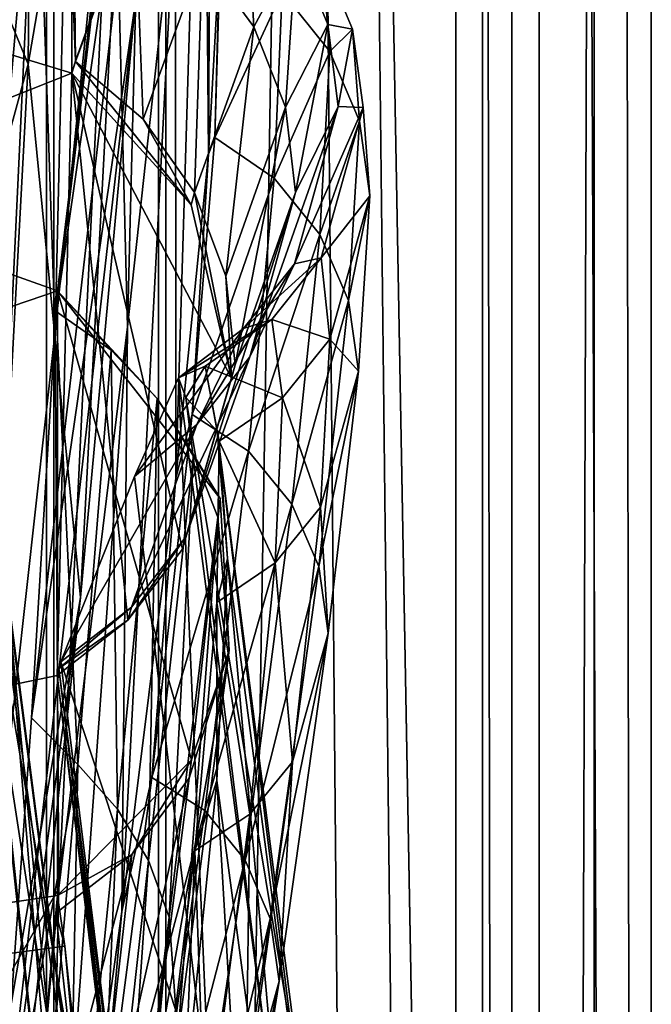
# Model space of a CAD drawing. Header units: metres. Extents: x -904 to 0, y -908 to 0.
# Tile 59 of 154: x -17 to 0, y -547 to -521. Entities that reach past the tile are written whole.
import ezdxf

# ---------------------------------------------------------------- set-up
doc = ezdxf.new("R2010")
doc.units = ezdxf.units.M

msp = doc.modelspace()

# ---------------------------------------------------------------- linework, layer by layer
at = {"layer": 'None012'}
for points in [[(-51.518902, -163.519562, 2063.059814), (-51.518902, -836.377136, 2063.059814), (-4.519207, -133.377289, 2063.059814)], [(-51.518902, -836.377136, 2063.059814), (-34.448139, -844.306091, 2063.059814), (-4.519207, -133.377289, 2063.059814)], [(-34.448139, -844.306091, 163.059708), (-51.518902, -836.377136, 163.059708), (-4.519207, -133.377289, 163.059708)], [(-4.519207, -133.377289, 163.059708), (-51.518902, -836.377136, 163.059708), (-51.518902, -163.519562, 163.059708)], [(-4.519207, -133.377289, 2063.059814), (-34.448139, -844.306091, 2063.059814), (-4.519207, -887.377258, 2063.059814)], [(-4.519207, -887.377258, 163.059708), (-34.448139, -844.306091, 163.059708), (-4.519207, -133.377289, 163.059708)], [(-4.519207, -887.377258, 163.059708), (-4.519207, -133.377289, 163.059708), (-4.519207, -887.377258, 173.920044)], [(-4.519207, -133.377289, 163.059708), (-4.519207, -133.377289, 2063.059814), (-4.519207, -887.377258, 173.920044)], [(-4.519207, -887.377258, 173.920044), (-4.519207, -133.377289, 2063.059814), (-4.519207, -887.377258, 2051.920166)], [(-4.519207, -133.377289, 2063.059814), (-4.519207, -887.377258, 2063.059814), (-4.519207, -887.377258, 2051.920166)], [(-16.69252, -522.29126, 404.999176), (-16.398525, -489.893097, 405.125092), (-21.854267, -509.806885, 354.61145)], [(-16.69252, -522.29126, 404.999176), (-13.566189, -504.144501, 456.6586), (-16.398525, -489.893097, 405.125092)], [(-15.602613, -495.890411, 1772.733154), (-19.795883, -527.914978, 1827.241333), (-17.018021, -495.383057, 1827.502563)], [(-15.602613, -495.890411, 1772.733154), (-18.721035, -527.661804, 1772.509033), (-19.795883, -527.914978, 1827.241333)], [(-18.721035, -527.661804, 1772.509033), (-15.602613, -495.890411, 1772.733154), (-15.397907, -496.523987, 1717.933838)], [(-15.519427, -519.723877, 660.90741), (-101.42131, -496.465118, 658.65802), (-15.525632, -522.532288, 660.907227)], [(-101.42131, -496.465118, 658.65802), (-100.186226, -556.120239, 658.690308), (-15.525632, -522.532288, 660.907227)], [(-16.298012, -508.943115, 1608.088379), (-101.42131, -496.465149, 1605.859497), (-23.081976, -546.891296, 1607.910889)], [(-14.931726, -498.121948, 1610.943604), (-18.825037, -527.344788, 1717.76355), (-15.397907, -496.523987, 1717.933838)], [(-15.397907, -496.523987, 1717.933838), (-18.825037, -527.344788, 1717.76355), (-18.721035, -527.661804, 1772.509033)], [(-15.936707, -528.914673, 614.943726), (-12.353572, -497.530182, 614.80658), (-12.879832, -507.57196, 562.68634)], [(-12.687592, -501.71936, 617.838562), (-12.353572, -497.530182, 614.80658), (-15.936707, -528.914673, 614.943726)], [(-12.687592, -501.71936, 617.838562), (-15.90432, -528.363281, 617.922791), (-101.429382, -497.886383, 620.162354)], [(-101.429382, -497.886383, 620.162354), (-15.90432, -528.363281, 617.922791), (-100.142334, -557.059753, 620.128662)], [(-19.059547, -526.554993, 1610.789307), (-14.931726, -498.121948, 1610.943604), (-23.081976, -546.891296, 1607.910889)], [(-23.081976, -546.891296, 1607.910889), (-14.931726, -498.121948, 1610.943604), (-16.298012, -508.943115, 1608.088379)], [(-14.931726, -498.121948, 1610.943604), (-19.059547, -526.554993, 1610.789307), (-18.825037, -527.344788, 1717.76355)], [(-15.269579, -499.806885, 1065.653809), (-15.965605, -529.448608, 1122.301147), (-16.471502, -514.949768, 1122.30127)], [(-14.411329, -514.278748, 1065.6521), (-15.965605, -529.448608, 1122.301147), (-15.269579, -499.806885, 1065.653809)], [(-16.471502, -514.949768, 1122.30127), (-18.121681, -533.693604, 1179.18457), (-17.35783, -500.8302, 1122.301025)], [(-15.90432, -528.363281, 617.922791), (-12.687592, -501.71936, 617.838562), (-15.936707, -528.914673, 614.943726)], [(-14.027858, -529.325684, 1065.650024), (-14.411329, -514.278748, 1065.6521), (-13.354754, -502.477234, 1009.141663)], [(-12.74689, -517.560913, 1009.129333), (-14.027858, -529.325684, 1065.650024), (-13.354754, -502.477234, 1009.141663)], [(-11.857764, -524.70697, 952.495422), (-11.992947, -508.872101, 952.533508), (-11.74542, -503.143982, 895.662537)], [(-11.52635, -518.843079, 895.604187), (-11.857764, -524.70697, 952.495422), (-11.74542, -503.143982, 895.662537)], [(-15.285351, -536.569641, 456.888458), (-13.566189, -504.144501, 456.6586), (-16.69252, -522.29126, 404.999176)], [(-15.285351, -536.569641, 456.888458), (-13.823624, -520.69043, 509.420135), (-13.566189, -504.144501, 456.6586)], [(-16.60578, -539.796692, 562.686707), (-12.879832, -507.57196, 562.68634), (-13.823624, -520.69043, 509.420135)], [(-16.60578, -539.796692, 562.686707), (-15.936707, -528.914673, 614.943726), (-12.879832, -507.57196, 562.68634)], [(-20.834852, -508.446198, 1457.984009), (-15.275234, -560.594788, 1512.004272), (-17.329136, -535.782043, 1511.832886)], [(-20.834852, -508.446198, 1457.984009), (-18.504261, -530.795715, 1458.24292), (-15.275234, -560.594788, 1512.004272)], [(-15.584117, -508.460419, 663.920166), (-15.423938, -522.201233, 663.919556), (-13.716209, -517.512024, 721.235718)], [(-15.584117, -508.460419, 663.920166), (-15.519427, -519.723877, 660.90741), (-15.423938, -522.201233, 663.919556)], [(-12.735279, -533.381409, 1009.112), (-12.74689, -517.560913, 1009.129333), (-11.992947, -508.872101, 952.533508)], [(-11.857764, -524.70697, 952.495422), (-12.735279, -533.381409, 1009.112), (-11.992947, -508.872101, 952.533508)], [(-22.424149, -543.253235, 354.476257), (-16.69252, -522.29126, 404.999176), (-21.854267, -509.806885, 354.61145)], [(-17.329136, -535.782043, 1511.832886), (-13.714565, -563.811584, 1561.91748), (-20.912622, -510.899231, 1511.640137)], [(-13.714565, -563.811584, 1561.91748), (-17.277678, -536.280823, 1561.998047), (-20.912622, -510.899231, 1511.640137)], [(-15.870751, -544.352112, 1122.300659), (-15.965605, -529.448608, 1122.301147), (-14.411329, -514.278748, 1065.6521)], [(-14.027858, -529.325684, 1065.650024), (-15.870751, -544.352112, 1122.300659), (-14.411329, -514.278748, 1065.6521)], [(-16.471502, -514.949768, 1122.30127), (-18.051569, -548.159058, 1179.180542), (-18.121681, -533.693604, 1179.18457)], [(-15.965605, -529.448608, 1122.301147), (-18.051569, -548.159058, 1179.180542), (-16.471502, -514.949768, 1122.30127)], [(-100.18586, -556.128113, 1567.126709), (-20.846918, -517.500244, 1565.049072), (-14.948027, -552.417358, 1564.894653)], [(-14.948027, -552.417358, 1564.894653), (-20.846918, -517.500244, 1565.049072), (-13.714565, -563.811584, 1561.91748)], [(-13.714565, -563.811584, 1561.91748), (-20.846918, -517.500244, 1565.049072), (-17.277678, -536.280823, 1561.998047)], [(-12.02464, -519.421082, 716.636414), (-10.649781, -521.29126, 716.622192), (-10.868174, -517.396301, 769.520264)], [(-10.649781, -521.29126, 716.622192), (-9.511009, -519.174255, 769.499756), (-10.868174, -517.396301, 769.520264)], [(-13.716209, -517.512024, 721.235718), (-15.423938, -522.201233, 663.919556), (-13.837816, -517.956604, 716.613342)], [(-12.735279, -533.381409, 1009.112), (-14.179072, -544.979614, 1065.647217), (-12.74689, -517.560913, 1009.129333)], [(-14.179072, -544.979614, 1065.647217), (-14.027858, -529.325684, 1065.650024), (-12.74689, -517.560913, 1009.129333)], [(-15.423938, -522.201233, 663.919556), (-15.424051, -522.221191, 663.919556), (-13.837816, -517.956604, 716.613342)], [(-13.837816, -517.956604, 716.613342), (-15.424051, -522.221191, 663.919556), (-13.611427, -523.761658, 663.98175)], [(-12.02464, -519.421082, 716.636414), (-13.837816, -517.956604, 716.613342), (-13.611427, -523.761658, 663.98175)], [(-11.691896, -524.258423, 928.455811), (-11.857764, -524.70697, 952.495422), (-11.52635, -518.843079, 895.604187)], [(-11.560765, -519.175049, 875.598511), (-11.691896, -524.258423, 928.455811), (-11.52635, -518.843079, 895.604187)], [(-11.691896, -524.258423, 928.455811), (-11.560765, -519.175049, 875.598511), (-9.890941, -520.360901, 875.311707)], [(-9.511009, -519.174255, 769.499756), (-10.649781, -521.29126, 716.622192), (-9.80253, -523.443054, 716.607971)], [(-8.66785, -521.231445, 769.479248), (-9.511009, -519.174255, 769.499756), (-9.80253, -523.443054, 716.607971)], [(-8.829017, -519.396301, 822.424805), (-9.511009, -519.174255, 769.499756), (-8.66785, -521.231445, 769.479248)], [(-13.611427, -523.761658, 663.98175), (-12.231359, -525.728088, 664.028442), (-12.02464, -519.421082, 716.636414)], [(-12.231359, -525.728088, 664.028442), (-10.649781, -521.29126, 716.622192), (-12.02464, -519.421082, 716.636414)], [(-8.829017, -519.396301, 822.424805), (-8.61379, -521.957092, 875.293396), (-9.890941, -520.360901, 875.311707)], [(-8.61379, -521.957092, 875.293396), (-8.829017, -519.396301, 822.424805), (-8.003073, -521.3573, 822.403503)], [(-8.003073, -521.3573, 822.403503), (-8.829017, -519.396301, 822.424805), (-8.66785, -521.231445, 769.479248)], [(-15.519427, -519.723877, 660.90741), (-15.525632, -522.532288, 660.907227), (-15.423938, -522.201233, 663.919556)], [(-10.098269, -525.34613, 928.015747), (-11.691896, -524.258423, 928.455811), (-9.890941, -520.360901, 875.311707)], [(-9.890941, -520.360901, 875.311707), (-8.61379, -521.957092, 875.293396), (-10.098269, -525.34613, 928.015747)], [(-17.572212, -553.345703, 509.69455), (-13.823624, -520.69043, 509.420135), (-15.285351, -536.569641, 456.888458)], [(-17.572212, -553.345703, 509.69455), (-16.60578, -539.796692, 562.686707), (-13.823624, -520.69043, 509.420135)], [(-10.649781, -521.29126, 716.622192), (-12.231359, -525.728088, 664.028442), (-11.395894, -527.970093, 664.055725)], [(-9.80253, -523.443054, 716.607971), (-10.649781, -521.29126, 716.622192), (-11.395894, -527.970093, 664.055725)], [(-9.80253, -523.443054, 716.607971), (-9.530819, -525.732117, 716.59375), (-8.66785, -521.231445, 769.479248)], [(-9.530819, -525.732117, 716.59375), (-8.386756, -523.425842, 769.458801), (-8.66785, -521.231445, 769.479248)], [(-8.66785, -521.231445, 769.479248), (-8.386756, -523.425842, 769.458801), (-8.003073, -521.3573, 822.403503)], [(-7.814175, -523.82074, 875.275146), (-8.61379, -521.957092, 875.293396), (-8.003073, -521.3573, 822.403503)], [(-8.386756, -523.425842, 769.458801), (-7.722167, -523.454224, 822.382263), (-8.003073, -521.3573, 822.403503)], [(-8.003073, -521.3573, 822.403503), (-7.722167, -523.454224, 822.382263), (-7.814175, -523.82074, 875.275146)], [(-8.61379, -521.957092, 875.293396), (-8.877575, -526.853149, 928.002563), (-10.098269, -525.34613, 928.015747)], [(-8.877575, -526.853149, 928.002563), (-8.61379, -521.957092, 875.293396), (-7.814175, -523.82074, 875.275146)], [(-15.423938, -522.201233, 663.919556), (-15.525632, -522.532288, 660.907227), (-15.424051, -522.221191, 663.919556)], [(-15.525632, -522.532288, 660.907227), (-12.325888, -526.059631, 660.991028), (-15.424051, -522.221191, 663.919556)], [(-12.325888, -526.059631, 660.991028), (-13.611427, -523.761658, 663.98175), (-15.424051, -522.221191, 663.919556)], [(-18.468616, -555.158508, 405.247559), (-16.69252, -522.29126, 404.999176), (-22.424149, -543.253235, 354.476257)], [(-18.468616, -555.158508, 405.247559), (-15.285351, -536.569641, 456.888458), (-16.69252, -522.29126, 404.999176)], [(-15.525632, -522.532288, 660.907227), (-100.186226, -556.120239, 658.690308), (-15.91435, -538.657837, 660.897095)], [(-15.91435, -538.657837, 660.897095), (-14.022956, -537.178711, 660.946594), (-15.525632, -522.532288, 660.907227)], [(-14.022956, -537.178711, 660.946594), (-12.555268, -535.279053, 660.985046), (-15.525632, -522.532288, 660.907227)], [(-15.525632, -522.532288, 660.907227), (-12.555268, -535.279053, 660.985046), (-11.245561, -530.698914, 661.019348)], [(-11.245561, -530.698914, 661.019348), (-12.325888, -526.059631, 660.991028), (-15.525632, -522.532288, 660.907227)], [(-11.395894, -527.970093, 664.055725), (-11.150949, -530.348145, 664.062134), (-9.80253, -523.443054, 716.607971)], [(-11.150949, -530.348145, 664.062134), (-9.530819, -525.732117, 716.59375), (-9.80253, -523.443054, 716.607971)], [(-9.556349, -527.638977, 769.417786), (-8.386756, -523.425842, 769.458801), (-10.757193, -530.125549, 716.565247)], [(-8.386756, -523.425842, 769.458801), (-9.530819, -525.732117, 716.59375), (-10.757193, -530.125549, 716.565247)], [(-7.722167, -523.454224, 822.382263), (-8.386756, -523.425842, 769.458801), (-9.556349, -527.638977, 769.417786)], [(-8.842594, -527.481812, 822.339722), (-7.722167, -523.454224, 822.382263), (-9.556349, -527.638977, 769.417786)], [(-7.539016, -525.817627, 875.256897), (-7.722167, -523.454224, 822.382263), (-8.842594, -527.481812, 822.339722)], [(-7.722167, -523.454224, 822.382263), (-7.539016, -525.817627, 875.256897), (-7.814175, -523.82074, 875.275146)], [(-13.611427, -523.761658, 663.98175), (-12.325888, -526.059631, 660.991028), (-12.231359, -525.728088, 664.028442)], [(-8.111553, -528.618103, 927.989441), (-8.877575, -526.853149, 928.002563), (-7.814175, -523.82074, 875.275146)], [(-7.814175, -523.82074, 875.275146), (-7.539016, -525.817627, 875.256897), (-8.111553, -528.618103, 927.989441)], [(-11.691896, -524.258423, 928.455811), (-12.296816, -531.670532, 980.998657), (-11.857764, -524.70697, 952.495422)], [(-12.296816, -531.670532, 980.998657), (-11.691896, -524.258423, 928.455811), (-10.098269, -525.34613, 928.015747)], [(-12.296816, -531.670532, 980.998657), (-12.735279, -533.381409, 1009.112), (-11.857764, -524.70697, 952.495422)], [(-10.785108, -532.656067, 980.456116), (-12.296816, -531.670532, 980.998657), (-10.098269, -525.34613, 928.015747)], [(-10.098269, -525.34613, 928.015747), (-8.877575, -526.853149, 928.002563), (-10.785108, -532.656067, 980.456116)], [(-10.757193, -530.125549, 716.565247), (-9.530819, -525.732117, 716.59375), (-12.466949, -534.945129, 664.011414)], [(-9.530819, -525.732117, 716.59375), (-11.150949, -530.348145, 664.062134), (-12.466949, -534.945129, 664.011414)], [(-12.325888, -526.059631, 660.991028), (-11.245561, -530.698914, 661.019348), (-12.231359, -525.728088, 664.028442)], [(-12.231359, -525.728088, 664.028442), (-11.245561, -530.698914, 661.019348), (-11.395894, -527.970093, 664.055725)], [(-8.609875, -529.655151, 875.220398), (-7.539016, -525.817627, 875.256897), (-8.842594, -527.481812, 822.339722)], [(-7.845853, -530.51239, 927.976257), (-7.539016, -525.817627, 875.256897), (-8.609875, -529.655151, 875.220398)], [(-7.539016, -525.817627, 875.256897), (-7.845853, -530.51239, 927.976257), (-8.111553, -528.618103, 927.989441)], [(-8.877575, -526.853149, 928.002563), (-9.630896, -534.074585, 980.448608), (-10.785108, -532.656067, 980.456116)], [(-9.630896, -534.074585, 980.448608), (-8.877575, -526.853149, 928.002563), (-8.111553, -528.618103, 927.989441)], [(-10.1667, -529.131958, 822.318481), (-8.842594, -527.481812, 822.339722), (-10.927002, -529.370972, 769.397278)], [(-8.842594, -527.481812, 822.339722), (-9.556349, -527.638977, 769.417786), (-10.927002, -529.370972, 769.397278)], [(-8.609875, -529.655151, 875.220398), (-8.842594, -527.481812, 822.339722), (-10.1667, -529.131958, 822.318481)], [(-10.927002, -529.370972, 769.397278), (-9.556349, -527.638977, 769.417786), (-12.17268, -531.939148, 716.551025)], [(-9.556349, -527.638977, 769.417786), (-10.757193, -530.125549, 716.565247), (-12.17268, -531.939148, 716.551025)], [(-11.245561, -530.698914, 661.019348), (-11.150949, -530.348145, 664.062134), (-11.395894, -527.970093, 664.055725)], [(-15.90432, -528.363281, 617.922791), (-15.904465, -544.554199, 617.922791), (-100.142334, -557.059753, 620.128662)], [(-15.936707, -528.914673, 614.943726), (-14.471349, -529.947693, 614.945313), (-15.90432, -528.363281, 617.922791)], [(-12.315382, -540.919739, 617.828796), (-15.904465, -544.554199, 617.922791), (-15.90432, -528.363281, 617.922791)], [(-14.471349, -529.947693, 614.945313), (-13.231707, -531.243591, 614.946899), (-15.90432, -528.363281, 617.922791)], [(-15.90432, -528.363281, 617.922791), (-13.231707, -531.243591, 614.946899), (-11.543953, -533.918579, 617.808655)], [(-11.543953, -533.918579, 617.808655), (-12.315382, -540.919739, 617.828796), (-15.90432, -528.363281, 617.922791)], [(-8.905405, -535.739258, 980.441162), (-9.630896, -534.074585, 980.448608), (-8.111553, -528.618103, 927.989441)], [(-8.111553, -528.618103, 927.989441), (-7.845853, -530.51239, 927.976257), (-8.905405, -535.739258, 980.441162)], [(-16.60578, -539.796692, 562.686707), (-15.360963, -541.045471, 561.487488), (-15.936707, -528.914673, 614.943726)], [(-15.360963, -541.045471, 561.487488), (-14.471349, -529.947693, 614.945313), (-15.936707, -528.914673, 614.943726)], [(-14.179072, -544.979614, 1065.647217), (-16.223312, -559.684204, 1122.299805), (-14.027858, -529.325684, 1065.650024)], [(-16.223312, -559.684204, 1122.299805), (-15.870751, -544.352112, 1122.300659), (-14.027858, -529.325684, 1065.650024)], [(-12.17268, -531.939148, 716.551025), (-13.843554, -533.32959, 716.437744), (-10.927002, -529.370972, 769.397278)], [(-13.843554, -533.32959, 716.437744), (-12.663919, -530.691895, 769.204041), (-10.927002, -529.370972, 769.397278)], [(-10.927002, -529.370972, 769.397278), (-12.663919, -530.691895, 769.204041), (-10.1667, -529.131958, 822.318481)], [(-12.663919, -530.691895, 769.204041), (-11.953653, -530.378479, 822.041748), (-10.1667, -529.131958, 822.318481)], [(-10.1667, -529.131958, 822.318481), (-11.953653, -530.378479, 822.041748), (-9.881709, -531.223694, 875.202148)], [(-9.881709, -531.223694, 875.202148), (-8.609875, -529.655151, 875.220398), (-10.1667, -529.131958, 822.318481)], [(-15.870751, -544.352112, 1122.300659), (-18.051569, -548.159058, 1179.180542), (-15.965605, -529.448608, 1122.301147)], [(-8.86304, -534.155212, 927.94989), (-8.609875, -529.655151, 875.220398), (-9.881709, -531.223694, 875.202148)], [(-8.86304, -534.155212, 927.94989), (-7.845853, -530.51239, 927.976257), (-8.609875, -529.655151, 875.220398)], [(-14.471349, -529.947693, 614.945313), (-15.360963, -541.045471, 561.487488), (-14.294935, -542.237976, 561.514038)], [(-13.231707, -531.243591, 614.946899), (-14.471349, -529.947693, 614.945313), (-14.294935, -542.237976, 561.514038)], [(-12.17268, -531.939148, 716.551025), (-10.757193, -530.125549, 716.565247), (-13.927106, -536.829468, 663.958374)], [(-10.757193, -530.125549, 716.565247), (-12.466949, -534.945129, 664.011414), (-13.927106, -536.829468, 663.958374)], [(-11.953653, -530.378479, 822.041748), (-12.663919, -530.691895, 769.204041), (-12.469991, -531.216309, 780.101501)], [(-11.245561, -530.698914, 661.019348), (-12.555268, -535.279053, 660.985046), (-11.150949, -530.348145, 664.062134)], [(-12.555268, -535.279053, 660.985046), (-12.466949, -534.945129, 664.011414), (-11.150949, -530.348145, 664.062134)], [(-11.628036, -532.119873, 838.147827), (-11.953653, -530.378479, 822.041748), (-12.469991, -531.216309, 780.101501)], [(-11.570861, -532.384155, 874.831726), (-11.953653, -530.378479, 822.041748), (-11.628036, -532.119873, 838.147827)], [(-11.953653, -530.378479, 822.041748), (-11.570861, -532.384155, 874.831726), (-9.881709, -531.223694, 875.202148)], [(-7.845853, -530.51239, 927.976257), (-8.652546, -537.528015, 980.433655), (-8.905405, -535.739258, 980.441162)], [(-8.652546, -537.528015, 980.433655), (-7.845853, -530.51239, 927.976257), (-8.86304, -534.155212, 927.94989)], [(-18.504261, -530.795715, 1458.24292), (-14.705161, -585.04071, 1512.154297), (-15.275234, -560.594788, 1512.004272)], [(-17.423899, -552.886475, 1458.469604), (-14.705161, -585.04071, 1512.154297), (-18.504261, -530.795715, 1458.24292)], [(-12.663919, -530.691895, 769.204041), (-13.843554, -533.32959, 716.437744), (-11.814866, -550.415039, 721.085693)], [(-12.469991, -531.216309, 780.101501), (-12.663919, -530.691895, 769.204041), (-10.222251, -549.356018, 779.983154)], [(-12.663919, -530.691895, 769.204041), (-11.814866, -550.415039, 721.085693), (-10.222251, -549.356018, 779.983154)], [(-9.24986, -550.604553, 838.02948), (-12.469991, -531.216309, 780.101501), (-10.222251, -549.356018, 779.983154)], [(-9.24986, -550.604553, 838.02948), (-11.628036, -532.119873, 838.147827), (-12.469991, -531.216309, 780.101501)], [(-13.231707, -531.243591, 614.946899), (-14.294935, -542.237976, 561.514038), (-13.468397, -543.616943, 561.540588)], [(-13.468397, -543.616943, 561.540588), (-12.265923, -532.75531, 614.948486), (-13.231707, -531.243591, 614.946899)], [(-13.231707, -531.243591, 614.946899), (-12.265923, -532.75531, 614.948486), (-11.543953, -533.918579, 617.808655)], [(-9.881709, -531.223694, 875.202148), (-11.570861, -532.384155, 874.831726), (-10.075027, -535.642334, 927.936768)], [(-10.075027, -535.642334, 927.936768), (-8.86304, -534.155212, 927.94989), (-9.881709, -531.223694, 875.202148)], [(-12.296816, -531.670532, 980.998657), (-13.380919, -541.393738, 1033.11731), (-12.735279, -533.381409, 1009.112)], [(-13.380919, -541.393738, 1033.11731), (-12.296816, -531.670532, 980.998657), (-10.785108, -532.656067, 980.456116)], [(-13.927106, -536.829468, 663.958374), (-15.813406, -538.295776, 663.890747), (-12.17268, -531.939148, 716.551025)], [(-15.813406, -538.295776, 663.890747), (-13.843554, -533.32959, 716.437744), (-12.17268, -531.939148, 716.551025)], [(-11.348301, -535.524963, 895.527161), (-11.570861, -532.384155, 874.831726), (-11.628036, -532.119873, 838.147827)], [(-11.348301, -535.524963, 895.527161), (-11.628036, -532.119873, 838.147827), (-8.893641, -554.155762, 895.431519)], [(-11.628036, -532.119873, 838.147827), (-9.24986, -550.604553, 838.02948), (-8.893641, -554.155762, 895.431519)], [(-11.641503, -536.710999, 927.481812), (-11.570861, -532.384155, 874.831726), (-11.348301, -535.524963, 895.527161)], [(-11.570861, -532.384155, 874.831726), (-11.641503, -536.710999, 927.481812), (-10.075027, -535.642334, 927.936768)], [(-12.911559, -545.131287, 561.567078), (-12.265923, -532.75531, 614.948486), (-13.468397, -543.616943, 561.540588)], [(-11.960135, -542.277832, 1032.530273), (-13.380919, -541.393738, 1033.11731), (-10.785108, -532.656067, 980.456116)], [(-12.265923, -532.75531, 614.948486), (-12.911559, -545.131287, 561.567078), (-11.608546, -534.424805, 614.950073)], [(-11.543953, -533.918579, 617.808655), (-12.265923, -532.75531, 614.948486), (-11.608546, -534.424805, 614.950073)], [(-10.785108, -532.656067, 980.456116), (-9.630896, -534.074585, 980.448608), (-11.960135, -542.277832, 1032.530273)], [(-13.843554, -533.32959, 716.437744), (-15.813406, -538.295776, 663.890747), (-11.814866, -550.415039, 721.085693)], [(-13.380919, -541.393738, 1033.11731), (-14.179072, -544.979614, 1065.647217), (-12.735279, -533.381409, 1009.112)], [(-12.315382, -540.919739, 617.828796), (-11.543953, -533.918579, 617.808655), (-11.309695, -537.984619, 614.953247)], [(-9.630896, -534.074585, 980.448608), (-10.882589, -543.608093, 1032.52771), (-11.960135, -542.277832, 1032.530273)], [(-11.543953, -533.918579, 617.808655), (-11.608546, -534.424805, 614.950073), (-11.309695, -537.984619, 614.953247)], [(-10.882589, -543.608093, 1032.52771), (-9.630896, -534.074585, 980.448608), (-8.905405, -535.739258, 980.441162)], [(-9.611307, -540.970703, 980.418701), (-8.86304, -534.155212, 927.94989), (-10.075027, -535.642334, 927.936768)], [(-9.611307, -540.970703, 980.418701), (-8.652546, -537.528015, 980.433655), (-8.86304, -534.155212, 927.94989)], [(-11.608546, -534.424805, 614.950073), (-12.911559, -545.131287, 561.567078), (-12.686258, -548.344055, 561.620117)], [(-11.309695, -537.984619, 614.953247), (-11.608546, -534.424805, 614.950073), (-12.686258, -548.344055, 561.620117)], [(-12.555268, -535.279053, 660.985046), (-14.022956, -537.178711, 660.946594), (-12.466949, -534.945129, 664.011414)], [(-14.022956, -537.178711, 660.946594), (-13.927106, -536.829468, 663.958374), (-12.466949, -534.945129, 664.011414)], [(-11.635778, -541.471191, 952.445496), (-11.641503, -536.710999, 927.481812), (-11.348301, -535.524963, 895.527161)], [(-10.075027, -535.642334, 927.936768), (-11.641503, -536.710999, 927.481812), (-10.755545, -542.37616, 980.411255)], [(-9.158405, -560.047974, 952.383667), (-11.635778, -541.471191, 952.445496), (-11.348301, -535.524963, 895.527161)], [(-8.893641, -554.155762, 895.431519), (-9.158405, -560.047974, 952.383667), (-11.348301, -535.524963, 895.527161)], [(-10.755545, -542.37616, 980.411255), (-9.611307, -540.970703, 980.418701), (-10.075027, -535.642334, 927.936768)], [(-15.275234, -560.594788, 1512.004272), (-11.946713, -591.140259, 1561.924072), (-17.329136, -535.782043, 1511.832886)], [(-11.946713, -591.140259, 1561.924072), (-13.714565, -563.811584, 1561.91748), (-17.329136, -535.782043, 1511.832886)], [(-10.204728, -545.17041, 1032.525146), (-10.882589, -543.608093, 1032.52771), (-8.905405, -535.739258, 980.441162)], [(-8.905405, -535.739258, 980.441162), (-8.652546, -537.528015, 980.433655), (-10.204728, -545.17041, 1032.525146)], [(-18.928604, -569.24231, 457.537354), (-15.285351, -536.569641, 456.888458), (-18.468616, -555.158508, 405.247559)], [(-18.928604, -569.24231, 457.537354), (-17.572212, -553.345703, 509.69455), (-15.285351, -536.569641, 456.888458)], [(-12.227972, -543.352783, 979.89209), (-11.641503, -536.710999, 927.481812), (-11.635778, -541.471191, 952.445496)], [(-11.641503, -536.710999, 927.481812), (-12.227972, -543.352783, 979.89209), (-10.755545, -542.37616, 980.411255)], [(-15.866349, -538.474304, 662.39386), (-13.927106, -536.829468, 663.958374), (-14.022956, -537.178711, 660.946594)], [(-15.866349, -538.474304, 662.39386), (-15.813406, -538.295776, 663.890747), (-13.927106, -536.829468, 663.958374)], [(-15.91435, -538.657837, 660.897095), (-15.866349, -538.474304, 662.39386), (-14.022956, -537.178711, 660.946594)], [(-8.652546, -537.528015, 980.433655), (-9.968256, -546.850281, 1032.522705), (-10.204728, -545.17041, 1032.525146)], [(-9.968256, -546.850281, 1032.522705), (-8.652546, -537.528015, 980.433655), (-9.611307, -540.970703, 980.418701)], [(-12.686258, -548.344055, 561.620117), (-13.660616, -551.429321, 561.579895), (-11.309695, -537.984619, 614.953247)], [(-13.660616, -551.429321, 561.579895), (-12.382516, -541.410461, 614.848816), (-11.309695, -537.984619, 614.953247)], [(-11.309695, -537.984619, 614.953247), (-12.382516, -541.410461, 614.848816), (-12.315382, -540.919739, 617.828796)], [(-13.921166, -553.599426, 663.934509), (-15.813406, -538.295776, 663.890747), (-15.866349, -538.474304, 662.39386)], [(-11.814866, -550.415039, 721.085693), (-15.813406, -538.295776, 663.890747), (-13.921166, -553.599426, 663.934509)], [(-15.866349, -538.474304, 662.39386), (-15.91435, -538.657837, 660.897095), (-13.860257, -554.884094, 662.439331)], [(-13.921166, -553.599426, 663.934509), (-15.866349, -538.474304, 662.39386), (-13.860257, -554.884094, 662.439331)], [(-100.186226, -556.120239, 658.690308), (-13.933051, -554.890198, 660.948975), (-15.91435, -538.657837, 660.897095)], [(-15.91435, -538.657837, 660.897095), (-13.933051, -554.890198, 660.948975), (-13.860257, -554.884094, 662.439331)], [(-16.60578, -539.796692, 562.686707), (-17.572212, -553.345703, 509.69455), (-15.360963, -541.045471, 561.487488)], [(-15.904465, -544.554199, 617.922791), (-12.315382, -540.919739, 617.828796), (-13.912551, -543.456909, 614.960693)], [(-12.315382, -540.919739, 617.828796), (-12.382516, -541.410461, 614.848816), (-13.912551, -543.456909, 614.960693)], [(-10.864155, -550.086548, 1032.517578), (-9.611307, -540.970703, 980.418701), (-10.755545, -542.37616, 980.411255)], [(-10.864155, -550.086548, 1032.517578), (-9.968256, -546.850281, 1032.522705), (-9.611307, -540.970703, 980.418701)], [(-17.572212, -553.345703, 509.69455), (-16.530584, -554.560364, 508.590729), (-15.360963, -541.045471, 561.487488)], [(-15.360963, -541.045471, 561.487488), (-16.530584, -554.560364, 508.590729), (-15.633047, -555.646179, 508.635437)], [(-14.294935, -542.237976, 561.514038), (-15.360963, -541.045471, 561.487488), (-15.633047, -555.646179, 508.635437)], [(-13.912551, -543.456909, 614.960693), (-12.382516, -541.410461, 614.848816), (-15.024095, -553.269592, 561.713013)], [(-12.382516, -541.410461, 614.848816), (-13.660616, -551.429321, 561.579895), (-15.024095, -553.269592, 561.713013)], [(-13.380919, -541.393738, 1033.11731), (-14.94223, -553.403442, 1084.725708), (-14.179072, -544.979614, 1065.647217)], [(-14.94223, -553.403442, 1084.725708), (-13.380919, -541.393738, 1033.11731), (-11.960135, -542.277832, 1032.530273)], [(-12.503651, -550.037476, 1009.089478), (-12.227972, -543.352783, 979.89209), (-11.635778, -541.471191, 952.445496)], [(-12.503651, -550.037476, 1009.089478), (-11.635778, -541.471191, 952.445496), (-10.056849, -568.357239, 1009.06189)], [(-11.635778, -541.471191, 952.445496), (-9.158405, -560.047974, 952.383667), (-10.056849, -568.357239, 1009.06189)], [(-15.633047, -555.646179, 508.635437), (-14.940629, -556.88916, 508.680115), (-14.294935, -542.237976, 561.514038)], [(-13.627747, -554.193665, 1084.137451), (-14.94223, -553.403442, 1084.725708), (-11.960135, -542.277832, 1032.530273)], [(-14.294935, -542.237976, 561.514038), (-14.940629, -556.88916, 508.680115), (-13.468397, -543.616943, 561.540588)], [(-11.960135, -542.277832, 1032.530273), (-10.882589, -543.608093, 1032.52771), (-13.627747, -554.193665, 1084.137451)], [(-10.755545, -542.37616, 980.411255), (-12.227972, -543.352783, 979.89209), (-11.932905, -551.409668, 1032.515015)], [(-11.932905, -551.409668, 1032.515015), (-10.864155, -550.086548, 1032.517578), (-10.755545, -542.37616, 980.411255)], [(-15.024095, -553.269592, 561.713013), (-16.818438, -554.538208, 562.514038), (-13.912551, -543.456909, 614.960693)], [(-16.818438, -554.538208, 562.514038), (-15.950658, -545.023865, 614.963013), (-13.912551, -543.456909, 614.960693)], [(-13.912551, -543.456909, 614.960693), (-15.950658, -545.023865, 614.963013), (-15.904465, -544.554199, 617.922791)], [(-13.31233, -552.293823, 1031.953125), (-12.227972, -543.352783, 979.89209), (-12.503651, -550.037476, 1009.089478)], [(-12.227972, -543.352783, 979.89209), (-13.31233, -552.293823, 1031.953125), (-11.932905, -551.409668, 1032.515015)], [(-13.468397, -543.616943, 561.540588), (-14.940629, -556.88916, 508.680115), (-14.479204, -558.245117, 508.724792)], [(-14.479204, -558.245117, 508.724792), (-12.911559, -545.131287, 561.567078), (-13.468397, -543.616943, 561.540588)], [(-10.882589, -543.608093, 1032.52771), (-12.637421, -555.434998, 1084.137573), (-13.627747, -554.193665, 1084.137451)], [(-12.637421, -555.434998, 1084.137573), (-10.882589, -543.608093, 1032.52771), (-10.204728, -545.17041, 1032.525146)], [(-16.223312, -559.684204, 1122.299805), (-18.900826, -577.663269, 1179.155884), (-15.870751, -544.352112, 1122.300659)], [(-18.900826, -577.663269, 1179.155884), (-18.051569, -548.159058, 1179.180542), (-15.870751, -544.352112, 1122.300659)], [(-100.142334, -557.059753, 620.128662), (-15.904465, -544.554199, 617.922791), (-15.706558, -545.906067, 617.917603)], [(-15.706558, -545.906067, 617.917603), (-15.904465, -544.554199, 617.922791), (-15.950658, -545.023865, 614.963013)], [(-15.950658, -545.023865, 614.963013), (-16.818438, -554.538208, 562.514038), (-12.880151, -572.160828, 614.906738)], [(-14.94223, -553.403442, 1084.725708), (-16.223312, -559.684204, 1122.299805), (-14.179072, -544.979614, 1065.647217)], [(-15.706558, -545.906067, 617.917603), (-15.950658, -545.023865, 614.963013), (-12.880151, -572.160828, 614.906738)], [(-12.911559, -545.131287, 561.567078), (-14.479204, -558.245117, 508.724792), (-14.268922, -559.667114, 508.769501)], [(-12.686258, -548.344055, 561.620117), (-12.911559, -545.131287, 561.567078), (-14.268922, -559.667114, 508.769501)], [(-12.014655, -556.891968, 1084.137695), (-12.637421, -555.434998, 1084.137573), (-10.204728, -545.17041, 1032.525146)], [(-10.204728, -545.17041, 1032.525146), (-9.968256, -546.850281, 1032.522705), (-12.014655, -556.891968, 1084.137695)], [(-100.142334, -557.059753, 620.128662), (-15.706558, -545.906067, 617.917603), (-11.849908, -587.646973, 617.81665)], [(-11.849908, -587.646973, 617.81665), (-15.706558, -545.906067, 617.917603), (-12.880151, -572.160828, 614.906738)], [(-9.968256, -546.850281, 1032.522705), (-11.798482, -558.458679, 1084.137817), (-12.014655, -556.891968, 1084.137695)], [(-11.798482, -558.458679, 1084.137817), (-9.968256, -546.850281, 1032.522705), (-10.864155, -550.086548, 1032.517578)]]:
    msp.add_3dface(points, dxfattribs=at)
at = {"layer": 'None012346'}
for points in [[(0, -904.007874), (-3.735142, -3.735142), (0, 0)], [(0, 0), (-1.527202, -1.527202, 175), (0, -904.007874)], [(-16.196362, -21.156561, 175), (-16.196362, -882.851318, 175), (-1.527202, -1.527202, 175)], [(-1.527202, -1.527202, 175), (-16.196362, -882.851318, 175), (-1.527202, -902.480652, 175)], [(-1.527202, -1.527202, 175), (-1.527202, -902.480652, 175), (0, -904.007874)], [(-3.735142, -3.735142), (-3.735142, -900.272766), (-5.236164, -5.236164, 172)], [(-3.735142, -900.272766), (-3.735142, -3.735142), (0, -904.007874)], [(-5.236164, -898.771729, 172), (-13.196362, -21.156561, 172), (-5.236164, -5.236164, 172)], [(-3.735142, -900.272766), (-5.236164, -898.771729, 172), (-5.236164, -5.236164, 172)], [(-16.196362, -882.851318, 163.059708), (-16.196362, -21.156561, 163.059708), (-53.480907, -243.617432, 163.059708)], [(-13.196362, -882.851318, 160.059708), (-51.007534, -245.042999, 160.059708), (-13.196362, -21.156561, 160.059708)], [(-16.196362, -882.851318, 175), (-16.196362, -21.156561, 175), (-16.196362, -882.851318, 163.059708)], [(-16.196362, -21.156561, 175), (-16.196362, -21.156561, 163.059708), (-16.196362, -882.851318, 163.059708)], [(-13.196362, -882.851318, 172), (-13.196362, -21.156561, 172), (-5.236164, -898.771729, 172)], [(-13.196362, -882.851318, 160.059708), (-13.196362, -21.156561, 160.059708), (-13.196362, -882.851318, 172)], [(-13.196362, -21.156561, 160.059708), (-13.196362, -21.156561, 172), (-13.196362, -882.851318, 172)], [(-53.546944, -840.303711, 163.059692), (-16.196362, -882.851318, 163.059708), (-53.480907, -243.617432, 163.059708)], [(-51.007534, -838.075195, 160.059708), (-51.007534, -245.042999, 160.059708), (-13.196362, -882.851318, 160.059708)]]:
    msp.add_3dface(points, dxfattribs=at)
at = {"layer": 'None012347'}
for points in [[(-0.00234, -0.003942, 2051), (-0.00234, -904.003967, 2051), (-16.00234, -16.003942, 2051)], [(-3.00234, -3.003942, 2111.02002), (-3.00234, -901.003967, 2111.02002), (-0.00234, -0.003942, 2111.02002)], [(-3.00234, -901.003967, 2111.02002), (-0.00234, -904.003967, 2111.02002), (-0.00234, -0.003942, 2111.02002)], [(-0.00234, -904.003967, 2051), (-0.00234, -0.003942, 2051), (-0.00234, -904.003967, 2111.02002)], [(-0.00234, -0.003942, 2051), (-0.00234, -0.003942, 2111.02002), (-0.00234, -904.003967, 2111.02002)], [(-13.00234, -13.003942, 2053.855957), (-3.00234, -901.003967, 2053.855957), (-3.00234, -3.003942, 2053.855957)], [(-3.00234, -3.003942, 2053.855957), (-3.00234, -901.003967, 2053.855957), (-3.00234, -3.003942, 2111.02002)], [(-3.00234, -901.003967, 2053.855957), (-3.00234, -901.003967, 2111.02002), (-3.00234, -3.003942, 2111.02002)], [(-13.00234, -891.003967, 2065.280029), (-13.00234, -13.003942, 2065.280029), (-51.700359, -244.003937, 2065.280029)], [(-13.00234, -13.003942, 2053.855957), (-13.00234, -891.003967, 2053.855957), (-3.00234, -901.003967, 2053.855957)], [(-13.00234, -13.003942, 2065.280029), (-13.00234, -891.003967, 2065.280029), (-13.00234, -13.003942, 2053.855957)], [(-13.00234, -891.003967, 2065.280029), (-13.00234, -891.003967, 2053.855957), (-13.00234, -13.003942, 2053.855957)], [(-16.00234, -888.003967, 2063.023926), (-54.171215, -244.003937, 2063.023926), (-16.00234, -16.003942, 2063.023926)], [(-0.00234, -904.003967, 2051), (-16.00234, -888.003967, 2051), (-16.00234, -16.003942, 2051)], [(-16.00234, -888.003967, 2063.023926), (-16.00234, -16.003942, 2063.023926), (-16.00234, -888.003967, 2051)], [(-16.00234, -16.003942, 2063.023926), (-16.00234, -16.003942, 2051), (-16.00234, -888.003967, 2051)], [(-54.171215, -849.639465, 2063.023926), (-54.171215, -244.003937, 2063.023926), (-16.00234, -888.003967, 2063.023926)], [(-51.700359, -244.003937, 2065.280029), (-51.700359, -851.731201, 2065.280029), (-13.00234, -891.003967, 2065.280029)]]:
    msp.add_3dface(points, dxfattribs=at)

doc.saveas('drawing.dxf')
